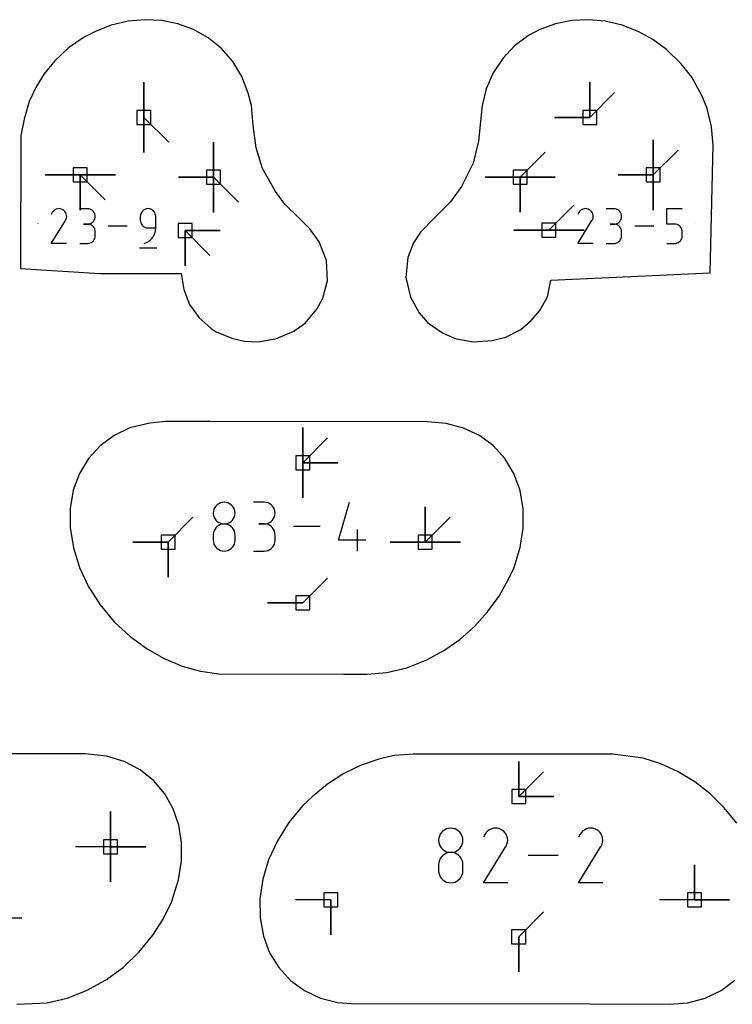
# Model space of a CAD drawing. Extents: x 0 to 600, y 0 to 900.
# Tile 30 of 56: x 95 to 124, y 260 to 300. Entities that reach past the tile are written whole.
import ezdxf

# ---------------------------------------------------------------- set-up
doc = ezdxf.new("R2010")
doc.units = 0

msp = doc.modelspace()

# ---------------------------------------------------------------- linework, layer by layer
at = {"layer": 'annotation', "color": 1}
for p, q in [((100.294422, 295.608308), (100.294422, 297.037058)), ((100.294422, 295.608308), (100.294422, 297.037058)), ((100.294422, 297.037058), (100.294422, 295.608308)), ((100.294422, 295.608308), (100.294422, 297.037058)), ((100.294422, 297.037058), (100.294422, 295.608308)), ((118.429796, 295.607501), (118.429796, 297.036251)), ((118.429796, 295.607501), (118.429796, 297.036251)), ((118.429796, 297.036251), (118.429796, 295.607501)), ((118.429796, 295.607501), (118.429796, 297.036251)), ((118.429796, 297.036251), (118.429796, 295.607501)), ((118.429796, 295.607501), (119.440075, 296.61778)), ((100.294422, 295.608308), (100.294422, 294.179558)), ((100.294422, 295.608308), (100.294422, 294.179558)), ((100.294422, 294.179558), (100.294422, 295.608308)), ((100.294422, 295.608308), (101.304701, 294.598029)), ((118.429796, 295.607501), (117.001046, 295.607501)), ((118.429796, 295.607501), (117.001046, 295.607501)), ((117.001046, 295.607501), (118.429796, 295.607501)), ((121.010169, 293.26934), (121.010169, 294.698089)), ((121.010169, 293.26934), (121.010169, 294.698089)), ((121.010169, 294.698089), (121.010169, 293.26934)), ((121.010169, 293.26934), (121.010169, 294.698089)), ((121.010169, 294.698089), (121.010169, 293.26934)), ((121.010169, 293.26934), (121.010169, 294.698089)), ((121.010169, 294.698089), (121.010169, 293.26934)), ((103.128884, 293.174826), (103.128884, 294.603576)), ((103.128884, 293.174826), (103.128884, 294.603576)), ((103.128884, 294.603576), (103.128884, 293.174826)), ((103.128884, 293.174826), (103.128884, 294.603576)), ((103.128884, 294.603576), (103.128884, 293.174826)), ((103.128884, 293.174826), (103.128884, 294.603576)), ((103.128884, 294.603576), (103.128884, 293.174826)), ((121.010169, 293.26934), (122.020447, 294.279618)), ((115.601164, 293.181944), (116.611442, 294.192222)), ((97.707702, 293.270113), (96.278952, 293.270113)), ((97.707702, 293.270113), (96.278952, 293.270113)), ((96.278952, 293.270113), (97.707702, 293.270113)), ((97.707702, 293.270113), (99.136452, 293.270113)), ((97.707702, 293.270113), (99.136452, 293.270113)), ((99.136452, 293.270113), (97.707702, 293.270113)), ((97.707702, 293.270113), (97.707702, 291.841363)), ((97.707702, 293.270113), (99.136452, 293.270113)), ((99.136452, 293.270113), (97.707702, 293.270113)), ((97.707702, 293.270113), (97.707702, 291.841363)), ((97.707702, 291.841363), (97.707702, 293.270113)), ((97.707702, 293.270113), (99.136452, 293.270113)), ((99.136452, 293.270113), (97.707702, 293.270113)), ((97.707702, 293.270113), (97.707702, 291.841363)), ((97.707702, 291.841363), (97.707702, 293.270113)), ((97.707702, 293.270113), (98.717981, 292.259834)), ((103.128884, 293.174826), (101.700134, 293.174826)), ((103.128884, 293.174826), (101.700134, 293.174826)), ((101.700134, 293.174826), (103.128884, 293.174826)), ((103.128884, 293.174826), (103.128884, 291.746076)), ((103.128884, 293.174826), (103.128884, 291.746076)), ((103.128884, 291.746076), (103.128884, 293.174826)), ((103.128884, 293.174826), (103.128884, 291.746076)), ((103.128884, 291.746076), (103.128884, 293.174826)), ((103.128884, 293.174826), (104.139163, 292.164547)), ((115.601164, 293.181944), (114.172414, 293.181944)), ((115.601164, 293.181944), (114.172414, 293.181944)), ((114.172414, 293.181944), (115.601164, 293.181944)), ((115.601164, 293.181944), (115.601163, 291.753194)), ((115.601164, 293.181944), (115.601163, 291.753194)), ((115.601163, 291.753194), (115.601164, 293.181944)), ((115.601164, 293.181944), (115.601163, 291.753194)), ((115.601163, 291.753194), (115.601164, 293.181944)), ((115.601164, 293.181944), (117.029914, 293.181944)), ((115.601164, 293.181944), (117.029914, 293.181944)), ((117.029914, 293.181944), (115.601164, 293.181944)), ((115.601164, 293.181944), (117.029914, 293.181944)), ((117.029914, 293.181944), (115.601164, 293.181944)), ((115.601164, 293.181944), (117.029914, 293.181944)), ((117.029914, 293.181944), (115.601164, 293.181944)), ((121.010169, 293.26934), (119.581419, 293.26934)), ((121.010169, 293.26934), (119.581419, 293.26934)), ((119.581419, 293.26934), (121.010169, 293.26934)), ((121.010169, 293.26934), (121.010168, 291.84059)), ((121.010169, 293.26934), (121.010168, 291.84059)), ((121.010168, 291.84059), (121.010169, 293.26934)), ((121.010169, 293.26934), (121.010168, 291.84059)), ((121.010168, 291.84059), (121.010169, 293.26934)), ((96.734104, 291.877807), (96.685303, 291.855315)), ((96.785862, 291.891693), (96.734104, 291.877807)), ((96.839384, 291.896662), (96.785862, 291.891693)), ((96.893473, 291.892404), (96.839384, 291.896662)), ((96.946935, 291.878609), (96.893473, 291.892404)), ((96.998574, 291.854966), (96.946935, 291.878609)), ((98.000269, 291.895054), (97.685957, 291.895054)), ((98.056799, 291.88998), (98.000269, 291.895054)), ((98.109992, 291.875358), (98.056799, 291.88998)), ((98.158963, 291.852086), (98.109992, 291.875358)), ((100.354766, 291.87699), (100.305813, 291.853695)), ((100.407896, 291.891621), (100.354766, 291.87699)), ((100.464309, 291.896697), (100.407896, 291.891621)), ((100.520839, 291.891621), (100.464309, 291.896697)), ((100.464309, 291.896697), (100.464309, 291.896697)), ((100.574032, 291.87699), (100.520839, 291.891621)), ((100.623002, 291.853695), (100.574032, 291.87699)), ((116.770293, 291.022391), (117.780572, 292.03267)), ((118.147629, 291.877169), (118.098834, 291.85468)), ((118.199381, 291.891054), (118.147629, 291.877169)), ((118.252897, 291.896023), (118.199381, 291.891054)), ((118.306979, 291.891766), (118.252897, 291.896023)), ((118.360435, 291.877972), (118.306979, 291.891766)), ((118.412068, 291.854332), (118.360435, 291.877972)), ((119.413645, 291.894415), (119.099369, 291.894415)), ((119.470168, 291.889342), (119.413645, 291.894415)), ((119.523355, 291.874721), (119.470168, 291.889342)), ((119.57232, 291.851452), (119.523355, 291.874721)), ((121.563207, 291.26582), (121.563207, 291.896057)), ((121.563207, 291.896057), (122.191759, 291.896057)), ((96.568602, 291.739307), (96.527326, 291.660129)), ((96.601357, 291.785754), (96.568602, 291.739307)), ((96.640656, 291.824527), (96.601357, 291.785754)), ((96.685303, 291.855315), (96.640656, 291.824527)), ((97.044759, 291.82217), (96.998574, 291.854966)), ((96.998574, 291.854966), (96.998574, 291.854966)), ((97.083375, 291.782815), (97.044759, 291.82217)), ((97.114078, 291.738107), (97.083375, 291.782815)), ((97.112901, 291.424994), (97.136885, 291.47649)), ((97.136525, 291.689252), (97.114078, 291.738107)), ((97.150373, 291.637457), (97.136525, 291.689252)), ((97.136885, 291.47649), (97.150896, 291.52987)), ((97.155278, 291.583927), (97.150373, 291.637457)), ((97.150896, 291.52987), (97.155278, 291.583927)), ((98.202827, 291.821065), (98.158963, 291.852086)), ((98.240699, 291.783193), (98.202827, 291.821065)), ((98.271696, 291.739369), (98.240699, 291.783193)), ((98.294932, 291.690494), (98.271696, 291.739369)), ((98.271696, 291.422377), (98.294932, 291.471407)), ((98.309522, 291.637466), (98.294932, 291.690494)), ((98.294932, 291.471407), (98.309522, 291.52464)), ((98.314582, 291.581186), (98.309522, 291.637466)), ((98.309522, 291.52464), (98.314582, 291.581186)), ((98.314582, 291.581186), (98.314582, 291.581186)), ((100.155071, 291.638485), (100.149996, 291.58194)), ((100.149996, 291.58194), (100.149996, 291.424562)), ((100.169698, 291.691719), (100.155071, 291.638485)), ((100.192981, 291.740748), (100.169698, 291.691719)), ((100.224025, 291.784682), (100.192981, 291.740748)), ((100.261934, 291.822629), (100.224025, 291.784682)), ((100.305813, 291.853695), (100.261934, 291.822629)), ((100.666867, 291.822629), (100.623002, 291.853695)), ((100.704739, 291.784682), (100.666867, 291.822629)), ((100.735736, 291.740748), (100.704739, 291.784682)), ((100.758972, 291.691719), (100.735736, 291.740748)), ((100.773562, 291.638485), (100.758972, 291.691719)), ((100.778622, 291.58194), (100.773562, 291.638485)), ((100.778622, 291.109894), (100.778622, 291.58194)), ((100.778622, 291.58194), (100.778622, 291.58194)), ((117.982146, 291.738686), (117.940876, 291.659518)), ((118.014898, 291.785128), (117.982146, 291.738686)), ((118.054192, 291.823896), (118.014898, 291.785128)), ((118.098834, 291.85468), (118.054192, 291.823896)), ((118.458248, 291.821539), (118.412068, 291.854332)), ((118.412068, 291.854332), (118.412068, 291.854332)), ((118.496859, 291.782189), (118.458248, 291.821539)), ((118.527559, 291.737486), (118.496859, 291.782189)), ((118.526382, 291.42441), (118.550363, 291.4759)), ((118.550003, 291.688637), (118.527559, 291.737486)), ((118.563849, 291.636848), (118.550003, 291.688637)), ((118.550363, 291.4759), (118.564372, 291.529273)), ((118.568753, 291.583325), (118.563849, 291.636848)), ((118.564372, 291.529273), (118.568753, 291.583325)), ((119.616179, 291.820434), (119.57232, 291.851452)), ((119.654047, 291.782567), (119.616179, 291.820434)), ((119.68504, 291.738748), (119.654047, 291.782567)), ((119.708273, 291.689879), (119.68504, 291.738748)), ((119.68504, 291.421794), (119.708273, 291.470818)), ((119.722861, 291.636858), (119.708273, 291.689879)), ((119.708273, 291.470818), (119.722861, 291.524045)), ((119.727921, 291.580583), (119.722861, 291.636858)), ((119.722861, 291.524045), (119.727921, 291.580583)), ((119.727921, 291.580583), (119.727921, 291.580583)), ((95.988931, 291.290523), (95.988918, 291.285433)), ((96.526439, 290.481257), (97.107309, 291.416384)), ((97.107309, 291.416384), (97.108004, 291.417243)), ((97.107309, 291.416384), (97.107309, 291.416384)), ((97.108004, 291.417243), (97.10867, 291.41811)), ((97.10867, 291.41811), (97.109311, 291.418991)), ((97.109311, 291.418991), (97.109933, 291.419894)), ((97.109933, 291.419894), (97.11054, 291.420826)), ((97.11054, 291.420826), (97.111136, 291.421795)), ((97.111136, 291.421795), (97.111725, 291.422808)), ((97.111725, 291.422808), (97.112312, 291.423872)), ((97.112312, 291.423872), (97.112901, 291.424994)), ((97.112901, 291.424994), (97.112901, 291.424994)), ((98.000269, 291.266429), (97.842891, 291.266429)), ((97.842891, 291.266429), (98.000269, 291.266429)), ((98.000269, 291.266429), (98.056799, 291.271504)), ((98.056799, 291.261355), (98.000269, 291.266429)), ((98.000269, 291.266429), (98.000269, 291.266429)), ((98.056799, 291.271504), (98.109992, 291.286135)), ((98.109992, 291.246732), (98.056799, 291.261355)), ((98.109992, 291.286135), (98.158963, 291.30943)), ((98.158963, 291.223461), (98.109992, 291.246732)), ((98.158963, 291.30943), (98.202827, 291.340497)), ((98.202827, 291.192439), (98.158963, 291.223461)), ((98.202827, 291.340497), (98.240699, 291.378443)), ((98.240699, 291.154567), (98.202827, 291.192439)), ((98.240699, 291.378443), (98.271696, 291.422377)), ((98.271696, 291.110744), (98.240699, 291.154567)), ((98.294932, 291.061869), (98.271696, 291.110744)), ((99.619433, 291.188982), (98.845501, 291.188982)), ((100.149996, 291.424562), (100.149996, 291.424562)), ((100.149996, 291.424562), (100.155071, 291.36802)), ((100.155071, 291.36802), (100.169698, 291.314794)), ((100.169698, 291.314794), (100.192981, 291.265776)), ((100.192981, 291.265776), (100.224025, 291.221856)), ((100.224025, 291.221856), (100.261934, 291.183925)), ((100.261934, 291.183925), (100.305813, 291.152872)), ((100.305813, 291.152872), (100.354766, 291.129589)), ((100.354766, 291.129589), (100.407896, 291.114966)), ((100.407896, 291.114966), (100.464309, 291.109894)), ((100.464309, 291.109894), (100.778622, 291.109894)), ((100.771663, 291.014461), (100.778622, 291.109894)), ((117.939988, 290.480785), (118.52079, 291.415801)), ((118.52079, 291.415801), (118.521485, 291.41666)), ((118.52079, 291.415801), (118.52079, 291.415801)), ((118.521485, 291.41666), (118.522151, 291.417527)), ((118.522151, 291.417527), (118.522792, 291.418408)), ((118.522792, 291.418408), (118.523414, 291.419311)), ((118.523414, 291.419311), (118.524021, 291.420243)), ((118.524021, 291.420243), (118.524617, 291.421212)), ((118.524617, 291.421212), (118.525206, 291.422224)), ((118.525206, 291.422224), (118.525793, 291.423288)), ((118.525793, 291.423288), (118.526382, 291.42441)), ((118.526382, 291.42441), (118.526382, 291.42441)), ((119.413645, 291.265864), (119.256285, 291.265864)), ((119.256285, 291.265864), (119.413645, 291.265864)), ((119.413645, 291.265864), (119.470168, 291.270939)), ((119.470168, 291.260791), (119.413645, 291.265864)), ((119.413645, 291.265864), (119.413645, 291.265864)), ((119.470168, 291.270939), (119.523355, 291.285568)), ((119.523355, 291.24617), (119.470168, 291.260791)), ((119.523355, 291.285568), (119.57232, 291.30886)), ((119.57232, 291.222901), (119.523355, 291.24617)), ((119.57232, 291.30886), (119.616179, 291.339923)), ((119.616179, 291.191883), (119.57232, 291.222901)), ((119.616179, 291.339923), (119.654047, 291.377865)), ((119.654047, 291.154015), (119.616179, 291.191883)), ((119.654047, 291.377865), (119.68504, 291.421794)), ((119.68504, 291.110197), (119.654047, 291.154015)), ((119.708273, 291.061328), (119.68504, 291.110197)), ((121.032617, 291.188427), (120.258777, 291.188427)), ((121.877483, 291.26582), (121.563207, 291.26582)), ((121.933913, 291.260775), (121.877483, 291.26582)), ((121.987049, 291.246228), (121.933913, 291.260775)), ((122.036, 291.223054), (121.987049, 291.246228)), ((122.07987, 291.192131), (122.036, 291.223054)), ((122.117768, 291.154336), (122.07987, 291.192131)), ((122.148799, 291.110547), (122.117768, 291.154336)), ((122.17207, 291.061641), (122.148799, 291.110547)), ((122.728766, 291.288661), (122.728764, 291.289621)), ((98.271696, 290.636959), (98.294932, 290.685837)), ((98.309522, 291.008841), (98.294932, 291.061869)), ((98.294932, 290.685837), (98.309522, 290.738877)), ((98.314582, 290.95256), (98.309522, 291.008841)), ((98.309522, 290.738877), (98.314582, 290.795182)), ((98.314582, 290.795182), (98.314582, 290.95256)), ((98.314582, 290.95256), (98.314582, 290.95256)), ((100.553675, 290.61594), (100.618856, 290.681313)), ((100.618856, 290.681313), (100.674098, 290.755006)), ((100.674098, 290.755006), (100.718549, 290.835863)), ((100.718549, 290.835863), (100.751354, 290.922733)), ((100.751354, 290.922733), (100.771663, 291.014461)), ((101.970996, 291.006253), (103.399746, 291.006253)), ((101.970996, 291.006253), (103.399746, 291.006253)), ((103.399746, 291.006253), (101.970996, 291.006253)), ((101.970996, 291.006253), (101.970996, 289.577503)), ((101.970996, 291.006253), (103.399746, 291.006253)), ((103.399746, 291.006253), (101.970996, 291.006253)), ((101.970996, 291.006253), (101.970996, 289.577503)), ((101.970996, 289.577503), (101.970996, 291.006253)), ((101.970996, 291.006253), (102.981275, 289.995974)), ((116.770293, 291.022391), (115.341543, 291.022391)), ((116.770293, 291.022391), (115.341543, 291.022391)), ((115.341543, 291.022391), (116.770293, 291.022391)), ((116.770293, 291.022391), (118.199043, 291.022391)), ((116.770293, 291.022391), (118.199043, 291.022391)), ((118.199043, 291.022391), (116.770293, 291.022391)), ((116.770293, 291.022391), (118.199043, 291.022391)), ((118.199043, 291.022391), (116.770293, 291.022391)), ((119.68504, 290.636468), (119.708273, 290.685341)), ((119.722861, 291.008306), (119.708273, 291.061328)), ((119.708273, 290.685341), (119.722861, 290.738375)), ((119.727921, 290.952032), (119.722861, 291.008306)), ((119.722861, 290.738375), (119.727921, 290.794672)), ((119.727921, 290.794672), (119.727921, 290.952032)), ((119.727921, 290.952032), (119.727921, 290.952032)), ((122.148779, 290.63666), (122.172059, 290.685672)), ((122.172059, 290.685672), (122.186684, 290.738891)), ((122.186687, 291.008496), (122.17207, 291.061641)), ((122.186684, 290.738891), (122.191759, 290.795427)), ((122.191759, 290.951988), (122.186687, 291.008496)), ((122.191759, 290.795427), (122.191759, 290.951988)), ((122.191759, 290.951988), (122.191759, 290.951988)), ((97.155064, 290.481257), (96.526439, 290.481257)), ((97.685957, 290.481313), (98.000269, 290.481313)), ((98.000269, 290.481313), (98.056799, 290.486384)), ((98.000269, 290.481313), (98.000269, 290.481313)), ((98.056799, 290.486384), (98.109992, 290.500999)), ((98.109992, 290.500999), (98.158963, 290.524261)), ((98.158963, 290.524261), (98.202827, 290.555273)), ((98.202827, 290.555273), (98.240699, 290.593138)), ((98.240699, 290.593138), (98.271696, 290.636959)), ((100.110718, 290.30434), (100.818432, 290.30434)), ((100.30702, 290.481268), (100.396904, 290.514764)), ((100.30702, 290.481268), (100.30702, 290.481268)), ((100.396904, 290.514764), (100.479406, 290.560039)), ((100.479406, 290.560039), (100.553675, 290.61594)), ((118.56854, 290.480785), (117.939988, 290.480785)), ((119.099369, 290.48084), (119.413645, 290.48084)), ((119.413645, 290.48084), (119.470168, 290.485911)), ((119.413645, 290.48084), (119.413645, 290.48084)), ((119.470168, 290.485911), (119.523355, 290.500524)), ((119.523355, 290.500524), (119.57232, 290.523784)), ((119.57232, 290.523784), (119.616179, 290.554792)), ((119.616179, 290.554792), (119.654047, 290.592653)), ((119.654047, 290.592653), (119.68504, 290.636468)), ((121.563207, 290.480796), (121.877483, 290.480796)), ((121.877483, 290.480796), (121.933889, 290.485868)), ((121.877483, 290.480796), (121.877483, 290.480796)), ((121.933889, 290.485868), (121.987014, 290.500489)), ((121.987014, 290.500489), (122.03596, 290.523769)), ((122.03596, 290.523769), (122.079834, 290.554818)), ((122.079834, 290.554818), (122.117738, 290.592745)), ((122.117738, 290.592745), (122.148779, 290.63666)), ((106.755871, 281.565158), (106.755871, 282.993908)), ((106.755871, 281.565158), (106.755871, 282.993908)), ((106.755871, 282.993908), (106.755871, 281.565158)), ((106.755871, 281.565158), (106.755871, 282.993908)), ((106.755871, 282.993908), (106.755871, 281.565158)), ((106.755871, 281.565158), (106.755871, 282.993908)), ((106.755871, 282.993908), (106.755871, 281.565158)), ((106.755871, 281.565158), (107.76615, 282.575437)), ((106.755871, 281.565158), (108.184621, 281.565158)), ((106.755871, 281.565158), (108.184621, 281.565158)), ((108.184621, 281.565158), (106.755871, 281.565158)), ((106.755871, 281.565158), (106.755871, 280.136408)), ((106.755871, 281.565158), (108.184621, 281.565158)), ((108.184621, 281.565158), (106.755871, 281.565158)), ((106.755871, 281.565158), (106.755871, 280.136408)), ((106.755871, 280.136408), (106.755871, 281.565158)), ((103.338128, 279.898597), (103.276406, 279.854958)), ((103.406996, 279.931334), (103.338128, 279.898597)), ((103.481755, 279.951904), (103.406996, 279.931334)), ((103.561146, 279.959042), (103.481755, 279.951904)), ((103.640537, 279.951904), (103.561146, 279.959042)), ((103.561146, 279.959042), (103.561146, 279.959042)), ((103.715295, 279.931334), (103.640537, 279.951904)), ((103.784164, 279.898597), (103.715295, 279.931334)), ((103.845885, 279.854958), (103.784164, 279.898597)), ((105.192133, 279.959167), (104.749977, 279.959167)), ((105.271656, 279.952029), (105.192133, 279.959167)), ((105.346484, 279.931459), (105.271656, 279.952029)), ((105.415373, 279.898722), (105.346484, 279.931459)), ((105.477078, 279.855083), (105.415373, 279.898722)), ((108.21636, 278.412996), (108.657891, 279.961477)), ((103.126125, 279.596683), (103.11899, 279.517511)), ((103.11899, 279.517511), (103.11899, 279.517511)), ((103.11899, 279.517511), (103.126129, 279.437967)), ((103.146691, 279.671279), (103.126125, 279.596683)), ((103.179431, 279.740034), (103.146691, 279.671279)), ((103.223088, 279.801682), (103.179431, 279.740034)), ((103.276406, 279.854958), (103.223088, 279.801682)), ((103.899204, 279.801682), (103.845885, 279.854958)), ((103.942861, 279.740034), (103.899204, 279.801682)), ((103.975601, 279.671279), (103.942861, 279.740034)), ((103.996167, 279.596683), (103.975601, 279.671279)), ((103.996163, 279.437967), (104.003301, 279.517511)), ((104.003301, 279.517511), (103.996167, 279.596683)), ((104.003301, 279.517511), (104.003301, 279.517511)), ((105.530355, 279.801807), (105.477078, 279.855083)), ((105.573959, 279.740159), (105.530355, 279.801807)), ((105.606646, 279.671404), (105.573959, 279.740159)), ((105.62717, 279.596808), (105.606646, 279.671404)), ((105.634289, 279.517636), (105.62717, 279.596808)), ((105.62717, 279.438092), (105.634289, 279.517636)), ((105.634289, 279.517636), (105.634289, 279.517636)), ((111.739498, 278.339826), (111.739498, 279.768576)), ((111.739498, 278.339826), (111.739498, 279.768576)), ((111.739498, 279.768576), (111.739498, 278.339826)), ((111.739498, 278.339826), (111.739498, 279.768576)), ((111.739498, 279.768576), (111.739498, 278.339826)), ((111.739498, 278.339826), (111.739498, 279.768576)), ((111.739498, 279.768576), (111.739498, 278.339826)), ((101.278067, 278.339826), (102.288346, 279.350104)), ((103.126129, 279.437967), (103.146705, 279.363081)), ((103.146705, 279.363081), (103.179459, 279.294109)), ((103.179459, 279.294109), (103.223129, 279.232305)), ((103.223129, 279.232305), (103.276458, 279.178925)), ((103.276458, 279.178925), (103.338184, 279.135222)), ((103.338184, 279.135222), (103.407047, 279.102453)), ((103.481755, 279.067592), (103.406996, 279.047011)), ((103.407047, 279.102453), (103.481788, 279.081871)), ((103.561146, 279.074731), (103.481755, 279.067592)), ((103.481788, 279.081871), (103.561146, 279.074731)), ((103.561146, 279.074731), (103.640504, 279.081871)), ((103.640537, 279.067596), (103.561146, 279.074731)), ((103.561146, 279.074731), (103.561146, 279.074731)), ((103.561146, 279.074731), (103.561146, 279.074731)), ((103.640504, 279.081871), (103.715245, 279.102453)), ((103.715295, 279.047025), (103.640537, 279.067596)), ((103.715245, 279.102453), (103.784108, 279.135222)), ((103.784108, 279.135222), (103.845834, 279.178925)), ((103.845834, 279.178925), (103.899162, 279.232305)), ((103.899162, 279.232305), (103.942833, 279.294109)), ((103.942833, 279.294109), (103.975587, 279.363081)), ((103.975587, 279.363081), (103.996163, 279.437967)), ((105.192133, 279.074856), (104.970743, 279.074856)), ((104.970743, 279.074856), (105.192133, 279.074856)), ((105.192133, 279.074856), (105.271656, 279.081995)), ((105.271656, 279.067718), (105.192133, 279.074856)), ((105.192133, 279.074856), (105.192133, 279.074856)), ((105.271656, 279.081995), (105.346484, 279.102577)), ((105.346484, 279.047148), (105.271656, 279.067718)), ((105.346484, 279.102577), (105.415373, 279.135347)), ((105.415373, 279.135347), (105.477078, 279.17905)), ((105.477078, 279.17905), (105.530355, 279.23243)), ((105.530355, 279.23243), (105.573959, 279.294234)), ((105.573959, 279.294234), (105.606646, 279.363206)), ((105.606646, 279.363206), (105.62717, 279.438092)), ((111.739498, 278.339826), (112.749776, 279.350104)), ((103.126125, 278.711583), (103.11899, 278.632076)), ((103.146691, 278.78644), (103.126125, 278.711583)), ((103.179431, 278.85539), (103.146691, 278.78644)), ((103.223088, 278.917178), (103.179431, 278.85539)), ((103.276406, 278.970548), (103.223088, 278.917178)), ((103.338128, 279.014244), (103.276406, 278.970548)), ((103.406996, 279.047011), (103.338128, 279.014244)), ((103.784164, 279.014272), (103.715295, 279.047025)), ((103.845885, 278.970589), (103.784164, 279.014272)), ((103.899204, 278.917229), (103.845885, 278.970589)), ((103.942861, 278.855445), (103.899204, 278.917229)), ((103.975601, 278.78649), (103.942861, 278.855445)), ((103.996167, 278.711616), (103.975601, 278.78649)), ((104.003301, 278.632076), (103.996167, 278.711616)), ((105.415373, 279.014411), (105.346484, 279.047148)), ((105.477078, 278.970772), (105.415373, 279.014411)), ((105.530355, 278.917496), (105.477078, 278.970772)), ((105.573959, 278.855848), (105.530355, 278.917496)), ((105.606646, 278.787093), (105.573959, 278.855848)), ((105.62717, 278.712497), (105.606646, 278.787093)), ((105.634289, 278.633325), (105.62717, 278.712497)), ((107.469871, 278.965909), (106.381152, 278.965909)), ((108.990538, 277.970341), (108.990538, 278.854652)), ((101.278067, 278.339826), (99.849317, 278.339826)), ((101.278067, 278.339826), (99.849317, 278.339826)), ((99.849317, 278.339826), (101.278067, 278.339826)), ((101.278067, 278.339826), (101.278067, 276.911076)), ((101.278067, 278.339826), (101.278067, 276.911076)), ((101.278067, 276.911076), (101.278067, 278.339826)), ((101.278067, 278.339826), (101.278067, 276.911076)), ((101.278067, 276.911076), (101.278067, 278.339826)), ((103.11899, 278.632076), (103.11899, 278.41181)), ((103.11899, 278.41181), (103.11899, 278.41181)), ((103.11899, 278.41181), (103.126129, 278.332309)), ((103.126129, 278.332309), (103.146705, 278.257538)), ((103.146705, 278.257538), (103.179459, 278.188732)), ((103.942833, 278.188732), (103.975587, 278.257538)), ((103.975587, 278.257538), (103.996163, 278.332309)), ((103.996163, 278.332309), (104.003301, 278.41181)), ((104.003301, 278.41181), (104.003301, 278.632076)), ((104.003301, 278.632076), (104.003301, 278.632076)), ((105.573959, 278.189356), (105.606646, 278.258116)), ((105.606646, 278.258116), (105.62717, 278.332729)), ((105.62717, 278.332729), (105.634289, 278.411935)), ((105.634289, 278.411935), (105.634289, 278.633325)), ((105.634289, 278.633325), (105.634289, 278.633325)), ((109.321936, 278.412996), (108.21636, 278.412996)), ((111.739498, 278.339826), (110.310748, 278.339826)), ((111.739498, 278.339826), (110.310748, 278.339826)), ((110.310748, 278.339826), (111.739498, 278.339826)), ((111.739498, 278.339826), (113.168248, 278.339826)), ((111.739498, 278.339826), (113.168248, 278.339826)), ((113.168248, 278.339826), (111.739498, 278.339826)), ((111.739498, 278.339826), (113.168248, 278.339826)), ((113.168248, 278.339826), (111.739498, 278.339826)), ((103.179459, 278.188732), (103.223129, 278.127125)), ((103.223129, 278.127125), (103.276458, 278.073952)), ((103.276458, 278.073952), (103.338184, 278.030446)), ((103.338184, 278.030446), (103.407047, 277.997843)), ((103.407047, 277.997843), (103.481788, 277.977375)), ((103.481788, 277.977375), (103.561146, 277.970279)), ((103.561146, 277.970279), (103.640504, 277.977375)), ((103.561146, 277.970279), (103.561146, 277.970279)), ((103.640504, 277.977375), (103.715245, 277.997843)), ((103.715245, 277.997843), (103.784108, 278.030446)), ((103.784108, 278.030446), (103.845834, 278.073952)), ((103.845834, 278.073952), (103.899162, 278.127125)), ((103.899162, 278.127125), (103.942833, 278.188732)), ((104.749977, 277.970404), (105.192133, 277.970404)), ((105.192133, 277.970404), (105.271656, 277.977537)), ((105.192133, 277.970404), (105.192133, 277.970404)), ((105.271656, 277.977537), (105.346484, 277.998097)), ((105.346484, 277.998097), (105.415373, 278.030821)), ((105.415373, 278.030821), (105.477078, 278.074447)), ((105.477078, 278.074447), (105.530355, 278.127712)), ((105.530355, 278.127712), (105.573959, 278.189356)), ((106.755998, 275.864984), (107.766276, 276.875263)), ((106.755998, 275.864984), (105.327248, 275.864984)), ((106.755998, 275.864984), (105.327248, 275.864984)), ((105.327248, 275.864984), (106.755998, 275.864984)), ((115.540488, 267.989117), (115.540488, 269.417867)), ((115.540488, 267.989117), (115.540488, 269.417867)), ((115.540488, 269.417867), (115.540488, 267.989117)), ((115.540488, 267.989117), (115.540488, 269.417867)), ((115.540488, 269.417867), (115.540488, 267.989117)), ((115.540488, 267.989117), (116.550766, 268.999396)), ((115.540488, 267.989117), (116.969238, 267.989117)), ((115.540488, 267.989117), (116.969238, 267.989117)), ((116.969238, 267.989117), (115.540488, 267.989117)), ((98.941464, 265.949043), (98.941464, 267.377793)), ((98.941464, 265.949043), (98.941464, 267.377793)), ((98.941464, 267.377793), (98.941464, 265.949043)), ((98.941464, 265.949043), (98.941464, 267.377793)), ((98.941464, 267.377793), (98.941464, 265.949043)), ((98.941464, 265.949043), (98.941464, 267.377793)), ((98.941464, 267.377793), (98.941464, 265.949043)), ((112.606647, 266.674241), (112.529783, 266.637703)), ((112.690084, 266.697199), (112.606647, 266.674241)), ((112.778692, 266.705166), (112.690084, 266.697199)), ((112.8673, 266.697199), (112.778692, 266.705166)), ((112.778692, 266.705166), (112.778692, 266.705166)), ((112.950737, 266.674241), (112.8673, 266.697199)), ((113.0276, 266.637703), (112.950737, 266.674241)), ((114.43175, 266.678225), (114.355131, 266.642911)), ((114.513014, 266.700027), (114.43175, 266.678225)), ((114.597045, 266.707829), (114.513014, 266.700027)), ((114.681968, 266.701144), (114.597045, 266.707829)), ((114.765906, 266.679485), (114.681968, 266.701144)), ((114.846981, 266.642364), (114.765906, 266.679485)), ((118.300891, 266.678225), (118.224271, 266.642911)), ((118.382154, 266.700027), (118.300891, 266.678225)), ((118.466186, 266.707829), (118.382154, 266.700027)), ((118.551109, 266.701144), (118.466186, 266.707829)), ((118.635046, 266.679485), (118.551109, 266.701144)), ((118.716122, 266.642364), (118.635046, 266.679485)), ((112.293168, 266.30074), (112.285205, 266.212376)), ((112.316121, 266.383996), (112.293168, 266.30074)), ((112.352662, 266.460732), (112.316121, 266.383996)), ((112.401388, 266.529537), (112.352662, 266.460732)), ((112.460896, 266.588998), (112.401388, 266.529537)), ((112.529783, 266.637703), (112.460896, 266.588998)), ((113.096487, 266.588998), (113.0276, 266.637703)), ((113.155995, 266.529537), (113.096487, 266.588998)), ((113.204721, 266.460732), (113.155995, 266.529537)), ((113.241262, 266.383996), (113.204721, 266.460732)), ((113.264216, 266.30074), (113.241262, 266.383996)), ((113.272178, 266.212376), (113.264216, 266.30074)), ((114.171904, 266.460773), (114.1071, 266.336461)), ((114.223331, 266.533698), (114.171904, 266.460773)), ((114.285032, 266.594573), (114.223331, 266.533698)), ((114.355131, 266.642911), (114.285032, 266.594573)), ((114.919495, 266.590873), (114.846981, 266.642364)), ((114.846981, 266.642364), (114.846981, 266.642364)), ((114.980124, 266.529083), (114.919495, 266.590873)), ((115.02833, 266.458889), (114.980124, 266.529083)), ((115.063573, 266.382185), (115.02833, 266.458889)), ((115.085314, 266.300864), (115.063573, 266.382185)), ((115.093015, 266.21682), (115.085314, 266.300864)), ((118.041044, 266.460773), (117.97624, 266.336461)), ((118.092471, 266.533698), (118.041044, 266.460773)), ((118.154173, 266.594573), (118.092471, 266.533698)), ((118.224271, 266.642911), (118.154173, 266.594573)), ((118.788635, 266.590873), (118.716122, 266.642364)), ((118.716122, 266.642364), (118.716122, 266.642364)), ((118.849264, 266.529083), (118.788635, 266.590873)), ((118.89747, 266.458889), (118.849264, 266.529083)), ((118.932713, 266.382185), (118.89747, 266.458889)), ((118.954455, 266.300864), (118.932713, 266.382185)), ((118.962155, 266.21682), (118.954455, 266.300864)), ((98.941464, 265.949043), (97.512714, 265.949043)), ((98.941464, 265.949043), (98.941463, 264.520293)), ((98.941464, 265.949043), (98.941463, 264.520293)), ((98.941463, 264.520293), (98.941464, 265.949043)), ((98.941464, 265.949043), (100.370213, 265.949043)), ((98.941464, 265.949043), (100.370213, 265.949043)), ((100.370213, 265.949043), (98.941464, 265.949043)), ((98.941464, 265.949043), (100.370213, 265.949043)), ((100.370213, 265.949043), (98.941464, 265.949043)), ((112.285205, 266.212376), (112.285205, 266.212376)), ((112.285205, 266.212376), (112.293172, 266.123597)), ((112.293172, 266.123597), (112.316137, 266.040018)), ((112.316137, 266.040018), (112.352693, 265.963039)), ((112.352693, 265.963039), (112.401434, 265.89406)), ((112.401434, 265.89406), (112.460953, 265.834482)), ((113.09643, 265.834482), (113.155949, 265.89406)), ((113.155949, 265.89406), (113.20469, 265.963039)), ((113.20469, 265.963039), (113.241246, 266.040018)), ((113.241246, 266.040018), (113.264211, 266.123597)), ((113.264211, 266.123597), (113.272178, 266.212376)), ((113.272178, 266.212376), (113.272178, 266.212376)), ((114.105706, 264.485572), (115.017702, 265.953768)), ((115.017702, 265.953768), (115.018792, 265.955117)), ((115.017702, 265.953768), (115.017702, 265.953768)), ((115.018792, 265.955117), (115.019838, 265.956478)), ((115.019838, 265.956478), (115.020845, 265.957862)), ((115.020845, 265.957862), (115.021822, 265.959279)), ((115.021822, 265.959279), (115.022775, 265.960743)), ((115.022775, 265.960743), (115.02371, 265.962264)), ((115.02371, 265.962264), (115.024635, 265.963854)), ((115.024635, 265.963854), (115.025557, 265.965525)), ((115.025557, 265.965525), (115.026482, 265.967287)), ((115.026482, 265.967287), (115.064138, 266.048137)), ((115.026482, 265.967287), (115.026482, 265.967287)), ((115.064138, 266.048137), (115.086136, 266.131946)), ((115.086136, 266.131946), (115.093015, 266.21682)), ((117.974846, 264.485572), (118.886842, 265.953768)), ((118.886842, 265.953768), (118.887932, 265.955117)), ((118.886842, 265.953768), (118.886842, 265.953768)), ((118.887932, 265.955117), (118.888978, 265.956478)), ((118.888978, 265.956478), (118.889986, 265.957862)), ((118.889986, 265.957862), (118.890962, 265.959279)), ((118.890962, 265.959279), (118.891915, 265.960743)), ((118.891915, 265.960743), (118.89285, 265.962264)), ((118.89285, 265.962264), (118.893775, 265.963854)), ((118.893775, 265.963854), (118.894697, 265.965525)), ((118.894697, 265.965525), (118.895622, 265.967287)), ((118.895622, 265.967287), (118.933278, 266.048137)), ((118.895622, 265.967287), (118.895622, 265.967287)), ((118.933278, 266.048137), (118.955276, 266.131946)), ((118.955276, 266.131946), (118.962155, 266.21682)), ((112.352662, 265.473387), (112.316121, 265.396432)), ((112.401388, 265.542348), (112.352662, 265.473387)), ((112.460896, 265.601914), (112.401388, 265.542348)), ((112.529783, 265.650683), (112.460896, 265.601914)), ((112.460953, 265.834482), (112.529845, 265.785706)), ((112.606647, 265.687254), (112.529783, 265.650683)), ((112.529845, 265.785706), (112.606703, 265.749132)), ((112.690084, 265.710224), (112.606647, 265.687254)), ((112.606703, 265.749132), (112.69012, 265.726161)), ((112.778692, 265.718192), (112.690084, 265.710224)), ((112.69012, 265.726161), (112.778692, 265.718192)), ((112.778692, 265.718192), (112.867263, 265.726161)), ((112.8673, 265.710229), (112.778692, 265.718192)), ((112.778692, 265.718192), (112.778692, 265.718192)), ((112.778692, 265.718192), (112.778692, 265.718192)), ((112.867263, 265.726161), (112.950681, 265.749132)), ((112.950737, 265.68727), (112.8673, 265.710229)), ((112.950681, 265.749132), (113.027538, 265.785706)), ((113.0276, 265.650714), (112.950737, 265.68727)), ((113.027538, 265.785706), (113.09643, 265.834482)), ((113.096487, 265.60196), (113.0276, 265.650714)), ((113.155995, 265.542406), (113.096487, 265.60196)), ((113.204721, 265.473449), (113.155995, 265.542406)), ((113.241262, 265.396488), (113.204721, 265.473449)), ((117.141528, 265.596737), (115.926416, 265.596737)), ((112.293168, 265.312885), (112.285205, 265.224148)), ((112.285205, 265.224148), (112.285205, 264.978311)), ((112.316121, 265.396432), (112.293168, 265.312885)), ((113.264216, 265.312922), (113.241262, 265.396488)), ((113.272178, 265.224148), (113.264216, 265.312922)), ((113.272178, 264.978311), (113.272178, 265.224148)), ((113.272178, 265.224148), (113.272178, 265.224148)), ((122.691302, 263.79167), (122.691302, 265.22042)), ((122.691302, 263.79167), (122.691302, 265.22042)), ((122.691302, 265.22042), (122.691302, 263.79167)), ((122.691302, 263.79167), (122.691302, 265.22042)), ((122.691302, 265.22042), (122.691302, 263.79167)), ((112.285205, 264.978311), (112.285205, 264.978311)), ((112.285205, 264.978311), (112.293172, 264.88958)), ((112.293172, 264.88958), (112.316137, 264.806129)), ((112.316137, 264.806129), (112.352693, 264.729335)), ((112.352693, 264.729335), (112.401434, 264.660576)), ((112.401434, 264.660576), (112.460953, 264.60123)), ((113.09643, 264.60123), (113.155949, 264.660576)), ((113.155949, 264.660576), (113.20469, 264.729335)), ((113.20469, 264.729335), (113.241246, 264.806129)), ((113.241246, 264.806129), (113.264211, 264.88958)), ((113.264211, 264.88958), (113.272178, 264.978311)), ((112.460953, 264.60123), (112.529845, 264.552673)), ((112.529845, 264.552673), (112.606703, 264.516285)), ((112.606703, 264.516285), (112.69012, 264.493441)), ((112.69012, 264.493441), (112.778692, 264.485521)), ((112.778692, 264.485521), (112.867263, 264.493441)), ((112.778692, 264.485521), (112.778692, 264.485521)), ((112.867263, 264.493441), (112.950681, 264.516285)), ((112.950681, 264.516285), (113.027538, 264.552673)), ((113.027538, 264.552673), (113.09643, 264.60123)), ((115.092679, 264.485572), (114.105706, 264.485572)), ((118.96182, 264.485572), (117.974846, 264.485572)), ((107.894542, 263.79167), (106.465792, 263.79167)), ((107.894542, 263.79167), (107.894542, 262.36292)), ((107.894542, 263.79167), (107.894542, 262.36292)), ((107.894542, 262.36292), (107.894542, 263.79167)), ((122.691302, 263.79167), (121.262552, 263.79167)), ((122.691302, 263.79167), (124.120052, 263.79167)), ((122.691302, 263.79167), (124.120052, 263.79167)), ((124.120052, 263.79167), (122.691302, 263.79167)), ((95.335314, 263.051998), (94.10134, 263.051998)), ((115.540367, 262.288819), (116.550645, 263.299098)), ((115.540367, 262.288819), (115.540366, 260.860069)), ((115.540367, 262.288819), (115.540366, 260.860069)), ((115.540366, 260.860069), (115.540367, 262.288819))]:
    msp.add_line(p, q, dxfattribs=at)
at = {"layer": 'boundary', "color": 5}
for p, q in [((99.65505, 299.517563), (98.964603, 299.352894)), ((100.333767, 299.580133), (99.65505, 299.517563)), ((101.012602, 299.546175), (100.333767, 299.580133)), ((101.680137, 299.412118), (101.012602, 299.546175)), ((117.704999, 299.544588), (117.037466, 299.410535)), ((118.386593, 299.578659), (117.704999, 299.544588)), ((119.063719, 299.514816), (118.386593, 299.578659)), ((119.753282, 299.351246), (119.063719, 299.514816)), ((98.322522, 299.104981), (97.860519, 298.873309)), ((98.964603, 299.352894), (98.322522, 299.104981)), ((102.319381, 299.17667), (101.680137, 299.412118)), ((102.914873, 298.840654), (102.319381, 299.17667)), ((116.398224, 299.175099), (115.934927, 298.936795)), ((117.037466, 299.410535), (116.398224, 299.175099)), ((120.395185, 299.103323), (119.753282, 299.351246)), ((121.000576, 298.773393), (120.395185, 299.103323)), ((97.860519, 298.873309), (97.229515, 298.435232)), ((103.450655, 298.407196), (102.914873, 298.840654)), ((115.934927, 298.936795), (115.37099, 298.514545)), ((121.558925, 298.368454), (121.000576, 298.773393)), ((97.229515, 298.435232), (96.667526, 297.910866)), ((103.910797, 297.882153), (103.450655, 298.407196)), ((115.37099, 298.514545), (114.889873, 298.004578)), ((122.153668, 297.780203), (121.558925, 298.368454)), ((96.667526, 297.910866), (96.24171, 297.380481)), ((104.279756, 297.274359), (103.910797, 297.882153)), ((114.889873, 298.004578), (114.50326, 297.419704)), ((122.57743, 297.237755), (122.153668, 297.780203)), ((96.24171, 297.380481), (95.917234, 296.856428)), ((104.543104, 296.596254), (104.279756, 297.274359)), ((114.50326, 297.419704), (114.220451, 296.774485)), ((122.990138, 296.494251), (122.57743, 297.237755)), ((95.917234, 296.856428), (95.633709, 296.258617)), ((114.220451, 296.774485), (114.048272, 296.08533)), ((104.669316, 296.087013), (104.543104, 296.596254)), ((123.209102, 295.963594), (122.990138, 296.494251)), ((95.633709, 296.258617), (95.420355, 295.529097)), ((104.734538, 295.277672), (104.669316, 296.087013)), ((114.048272, 296.08533), (113.991885, 295.439746)), ((123.387865, 295.228543), (123.209102, 295.963594)), ((95.420355, 295.529097), (95.297155, 294.865694)), ((104.863194, 294.371184), (104.734538, 295.277672)), ((113.991885, 295.439746), (113.904969, 294.635559)), ((123.451132, 294.473277), (123.387865, 295.228543)), ((95.297155, 294.865694), (95.275149, 289.468368)), ((105.123302, 293.530246), (104.863194, 294.371184)), ((113.904969, 294.635559), (113.684513, 293.748804)), ((123.325751, 289.288801), (123.451132, 294.473277)), ((105.647986, 292.59622), (105.123302, 293.530246)), ((113.684513, 293.748804), (113.213009, 292.790988)), ((113.213009, 292.790988), (112.77112, 292.174651)), ((106.029006, 292.081614), (105.647986, 292.59622)), ((106.610151, 291.511356), (106.029006, 292.081614)), ((112.77112, 292.174651), (112.107107, 291.509492)), ((107.04043, 291.074366), (106.610151, 291.511356)), ((112.107107, 291.509492), (111.552066, 290.940399)), ((107.430271, 290.550283), (107.04043, 291.074366)), ((111.552066, 290.940399), (111.264612, 290.506464)), ((107.720526, 289.781971), (107.430271, 290.550283)), ((111.264612, 290.506464), (111.03354, 289.912069)), ((111.03354, 289.912069), (110.950975, 289.090571)), ((95.275149, 289.468368), (98.50113, 289.264672)), ((107.759146, 288.969179), (107.720526, 289.781971)), ((98.50113, 289.264672), (101.808867, 289.261162)), ((101.808867, 289.261162), (101.917633, 288.605373)), ((110.950975, 289.090571), (111.1344, 288.294507)), ((116.851838, 288.985203), (123.325751, 289.288801)), ((107.574925, 288.255051), (107.759146, 288.969179)), ((116.718767, 288.315917), (116.851838, 288.985203)), ((101.917633, 288.605373), (102.154867, 287.993667)), ((111.1344, 288.294507), (111.485853, 287.659278)), ((116.403792, 287.753064), (116.718767, 288.315917)), ((102.154867, 287.993667), (102.54733, 287.454759)), ((107.333556, 287.807069), (107.574925, 288.255051)), ((106.853204, 287.236861), (107.333556, 287.807069)), ((111.485853, 287.659278), (111.827728, 287.269888)), ((116.049482, 287.347392), (116.403792, 287.753064)), ((102.54733, 287.454759), (103.025938, 287.023865)), ((106.392638, 286.921373), (106.853204, 287.236861)), ((111.827728, 287.269888), (112.43921, 286.845504)), ((115.630024, 286.986214), (116.049482, 287.347392)), ((103.025938, 287.023865), (103.23434, 286.894278)), ((103.23434, 286.894278), (103.875772, 286.63209)), ((105.6956, 286.610565), (106.392638, 286.921373)), ((112.43921, 286.845504), (112.955766, 286.619681)), ((114.454911, 286.530034), (115.014156, 286.672246)), ((115.014156, 286.672246), (115.630024, 286.986214)), ((103.875772, 286.63209), (104.389932, 286.510136)), ((104.389932, 286.510136), (104.960335, 286.479735)), ((104.960335, 286.479735), (105.6956, 286.610565)), ((112.955766, 286.619681), (113.686182, 286.479735)), ((113.686182, 286.479735), (114.454911, 286.530034)), ((100.544048, 283.179176), (99.727211, 282.98252)), ((101.189791, 283.236533), (100.544048, 283.179176)), ((102.984855, 283.239066), (101.189791, 283.236533)), ((111.828024, 283.221462), (102.984855, 283.239066)), ((112.584947, 283.160534), (111.828024, 283.221462)), ((113.295843, 282.975891), (112.584947, 283.160534)), ((99.081839, 282.67578), (98.515744, 282.257628)), ((99.727211, 282.98252), (99.081839, 282.67578)), ((113.942802, 282.671476), (113.295843, 282.975891)), ((114.509573, 282.254346), (113.942802, 282.671476)), ((98.515744, 282.257628), (98.043241, 281.738076)), ((114.981822, 281.734413), (114.509573, 282.254346)), ((98.043241, 281.738076), (97.676449, 281.12958)), ((115.347426, 281.12417), (114.981822, 281.734413)), ((97.676449, 281.12958), (97.42489, 280.446986)), ((115.596855, 280.438506), (115.347426, 281.12417)), ((97.42489, 280.446986), (97.295334, 279.707128)), ((115.723396, 279.694271), (115.596855, 280.438506)), ((97.295334, 279.707128), (97.291482, 278.927901)), ((115.723404, 278.909723), (115.723396, 279.694271)), ((97.291482, 278.927901), (97.431356, 278.103316)), ((115.602228, 278.112953), (115.723404, 278.909723)), ((97.431356, 278.103316), (97.680294, 277.305105)), ((115.351111, 277.310749), (115.602228, 278.112953)), ((97.680294, 277.305105), (98.046027, 276.525137)), ((115.128653, 276.831821), (115.351111, 277.310749)), ((114.741832, 276.145583), (115.128653, 276.831821)), ((98.046027, 276.525137), (98.201194, 276.278069)), ((98.201194, 276.278069), (98.519406, 275.784359)), ((114.275614, 275.501515), (114.741832, 276.145583)), ((98.519406, 275.784359), (99.088621, 275.10164)), ((113.739024, 274.910405), (114.275614, 275.501515)), ((99.088621, 275.10164), (99.739394, 274.494169)), ((113.141591, 274.382255), (113.739024, 274.910405)), ((99.739394, 274.494169), (100.423104, 273.995621)), ((112.493441, 273.926487), (113.141591, 274.382255)), ((100.423104, 273.995621), (101.122603, 273.599543)), ((111.798006, 273.548013), (112.493441, 273.926487)), ((101.122603, 273.599543), (101.851854, 273.294053)), ((110.991649, 273.230165), (111.798006, 273.548013)), ((101.851854, 273.294053), (102.596113, 273.087646)), ((102.596113, 273.087646), (103.339258, 272.986827)), ((110.178476, 273.036007), (110.991649, 273.230165)), ((103.339258, 272.986827), (108.424059, 272.971453)), ((108.424059, 272.971453), (109.38202, 272.970079)), ((109.38202, 272.970079), (110.178476, 273.036007)), ((97.90799, 269.72154), (93.938482, 269.724312)), ((98.773244, 269.627841), (97.90799, 269.72154)), ((99.498371, 269.410109), (98.773244, 269.627841)), ((109.857053, 269.515635), (109.133548, 269.26603)), ((110.470697, 269.654916), (109.857053, 269.515635)), ((111.261677, 269.714077), (110.470697, 269.654916)), ((119.374839, 269.716672), (111.261677, 269.714077)), ((120.598861, 269.550584), (119.374839, 269.716672)), ((121.321189, 269.320728), (120.598861, 269.550584)), ((100.143856, 269.073378), (99.498371, 269.410109)), ((100.696403, 268.631219), (100.143856, 269.073378)), ((109.133548, 269.26603), (108.430529, 268.921749)), ((122.026124, 268.996436), (121.321189, 269.320728)), ((108.430529, 268.921749), (107.763451, 268.491376)), ((122.698665, 268.585857), (122.026124, 268.996436)), ((101.146314, 268.098905), (100.696403, 268.631219)), ((107.763451, 268.491376), (107.144003, 267.983522)), ((123.327437, 268.097032), (122.698665, 268.585857)), ((101.487118, 267.4927), (101.146314, 268.098905)), ((107.144003, 267.983522), (106.762922, 267.621462)), ((123.901643, 267.538727), (123.327437, 268.097032)), ((101.715411, 266.829354), (101.487118, 267.4927)), ((106.762922, 267.621462), (106.196711, 266.936627)), ((124.418073, 266.909311), (123.901643, 267.538727)), ((101.83038, 266.125402), (101.715411, 266.829354)), ((106.196711, 266.936627), (105.726717, 266.194302)), ((101.830936, 265.372198), (101.83038, 266.125402)), ((105.726717, 266.194302), (105.364467, 265.412835)), ((101.705608, 264.604707), (101.830936, 265.372198)), ((105.364467, 265.412835), (105.132882, 264.631105)), ((101.412863, 263.702678), (101.705608, 264.604707)), ((105.132882, 264.631105), (105.014998, 263.83525)), ((101.08122, 263.008217), (101.412863, 263.702678)), ((105.014998, 263.83525), (105.022875, 263.057725)), ((105.022875, 263.057725), (105.156305, 262.319497)), ((100.664358, 262.348656), (101.08122, 263.008217)), ((100.096517, 261.659831), (100.664358, 262.348656)), ((105.156305, 262.319497), (105.411526, 261.639092)), ((99.446454, 261.045533), (100.096517, 261.659831)), ((105.411526, 261.639092), (105.781729, 261.033242)), ((98.730539, 260.521248), (99.446454, 261.045533)), ((105.781729, 261.033242), (106.257298, 260.516724)), ((97.966779, 260.100009), (98.730539, 260.521248)), ((106.257298, 260.516724), (106.826021, 260.101954)), ((123.770125, 260.102442), (124.338197, 260.51819)), ((97.172545, 259.791744), (97.966779, 260.100009)), ((106.826021, 260.101954), (107.473559, 259.798809)), ((123.124098, 259.797083), (123.770125, 260.102442)), ((95.125947, 259.543085), (96.36784, 259.604658)), ((96.36784, 259.604658), (97.172545, 259.791744)), ((107.473559, 259.798809), (108.184246, 259.614218)), ((108.184246, 259.614218), (108.725107, 259.572044)), ((108.725107, 259.572044), (118.439142, 259.559244)), ((118.439142, 259.559244), (121.661292, 259.543085)), ((121.661292, 259.543085), (122.416098, 259.609207)), ((122.416098, 259.609207), (123.124098, 259.797083))]:
    msp.add_line(p, q, dxfattribs=at)
at = {"layer": 'hole', "color": 5}
for p, q in [((100.580172, 295.894058), (100.008672, 295.894058)), ((100.008672, 295.894058), (100.008672, 295.322558)), ((100.580172, 295.322558), (100.580172, 295.894058)), ((118.715546, 295.893251), (118.144046, 295.893251)), ((118.144046, 295.893251), (118.144046, 295.321751)), ((118.715546, 295.321751), (118.715546, 295.893251)), ((100.008672, 295.322558), (100.580172, 295.322558)), ((118.144046, 295.321751), (118.715546, 295.321751)), ((97.993452, 293.555863), (97.421952, 293.555863)), ((97.421952, 293.555863), (97.421952, 292.984363)), ((97.993452, 292.984363), (97.993452, 293.555863)), ((121.295919, 293.55509), (120.724419, 293.55509)), ((120.724419, 293.55509), (120.724419, 292.98359)), ((121.295919, 292.98359), (121.295919, 293.55509)), ((103.414634, 293.460576), (102.843134, 293.460576)), ((102.843134, 293.460576), (102.843134, 292.889076)), ((103.414634, 292.889076), (103.414634, 293.460576)), ((115.886914, 293.467694), (115.315414, 293.467694)), ((115.315414, 293.467694), (115.315414, 292.896194)), ((115.886914, 292.896194), (115.886914, 293.467694)), ((97.421952, 292.984363), (97.993452, 292.984363)), ((102.843134, 292.889076), (103.414634, 292.889076)), ((115.315414, 292.896194), (115.886914, 292.896194)), ((120.724419, 292.98359), (121.295919, 292.98359)), ((102.256746, 291.292003), (101.685246, 291.292003)), ((101.685246, 291.292003), (101.685246, 290.720503)), ((102.256746, 290.720503), (102.256746, 291.292003)), ((117.056043, 291.308141), (116.484543, 291.308141)), ((116.484543, 291.308141), (116.484543, 290.736641)), ((117.056043, 290.736641), (117.056043, 291.308141)), ((101.685246, 290.720503), (102.256746, 290.720503)), ((116.484543, 290.736641), (117.056043, 290.736641)), ((107.041621, 281.850908), (106.470121, 281.850908)), ((106.470121, 281.850908), (106.470121, 281.279408)), ((107.041621, 281.279408), (107.041621, 281.850908)), ((106.470121, 281.279408), (107.041621, 281.279408)), ((101.563817, 278.625576), (100.992317, 278.625576)), ((100.992317, 278.625576), (100.992317, 278.054076)), ((101.563817, 278.054076), (101.563817, 278.625576)), ((112.025248, 278.625576), (111.453748, 278.625576)), ((111.453748, 278.625576), (111.453748, 278.054076)), ((112.025248, 278.054076), (112.025248, 278.625576)), ((100.992317, 278.054076), (101.563817, 278.054076)), ((111.453748, 278.054076), (112.025248, 278.054076)), ((107.041748, 276.150734), (106.470248, 276.150734)), ((106.470248, 276.150734), (106.470248, 275.579234)), ((107.041748, 275.579234), (107.041748, 276.150734)), ((106.470248, 275.579234), (107.041748, 275.579234)), ((115.826238, 268.274867), (115.254738, 268.274867)), ((115.254738, 268.274867), (115.254738, 267.703367)), ((115.826238, 267.703367), (115.826238, 268.274867)), ((115.254738, 267.703367), (115.826238, 267.703367)), ((99.227214, 266.234793), (98.655714, 266.234793)), ((98.655714, 266.234793), (98.655714, 265.663293)), ((99.227214, 265.663293), (99.227214, 266.234793)), ((98.655714, 265.663293), (99.227214, 265.663293)), ((108.180292, 264.07742), (107.608792, 264.07742)), ((107.608792, 264.07742), (107.608792, 263.50592)), ((108.180292, 263.50592), (108.180292, 264.07742)), ((122.977052, 264.07742), (122.405552, 264.07742)), ((122.405552, 264.07742), (122.405552, 263.50592)), ((122.977052, 263.50592), (122.977052, 264.07742)), ((107.608792, 263.50592), (108.180292, 263.50592)), ((122.405552, 263.50592), (122.977052, 263.50592)), ((115.826117, 262.574569), (115.254617, 262.574569)), ((115.254617, 262.574569), (115.254617, 262.003069)), ((115.826117, 262.003069), (115.826117, 262.574569)), ((115.254617, 262.003069), (115.826117, 262.003069))]:
    msp.add_line(p, q, dxfattribs=at)

doc.saveas('drawing.dxf')
